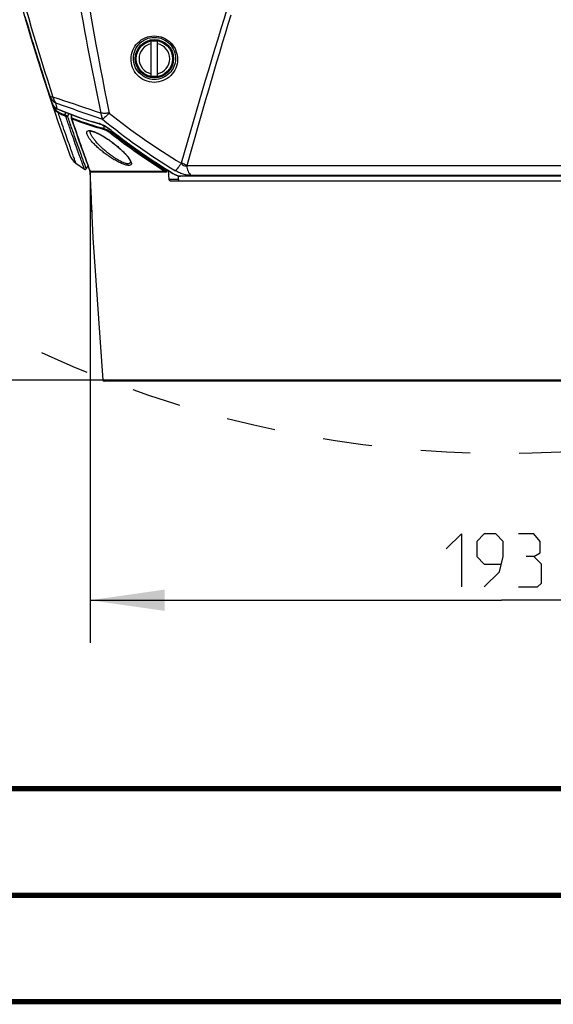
# Model space of a CAD drawing. Header units: millimetres. Extents: x 0 to 420, y 0 to 297.
# Tile 3 of 139: x 97 to 123, y 0 to 46. Entities that reach past the tile are written whole.
import ezdxf

# ---------------------------------------------------------------- set-up
doc = ezdxf.new("R2010")
doc.units = ezdxf.units.MM
doc.header["$LTSCALE"] = 23.1
doc.linetypes.add('DASHED', pattern=[0.2, 0.1, -0.1])
doc.layers.get('0').update_dxf_attribs({"linetype": 'CONTINUOUS'})
for name, color, linetype in [('02___PRT_ALL_AXES', 7, 'CONTINUOUS'), ('06___PRT_ALL_SURFS', 7, 'CONTINUOUS'), ('DIM_PILOTEES', 7, 'CONTINUOUS')]:
    doc.layers.add(name, color=color, linetype=linetype)
doc.styles.get("Standard").update_dxf_attribs({"font": 'txt', "width": 0.7})
doc.dimstyles.new('DIMSTYLE_3', dxfattribs={"dimtxt": 2.5, "dimasz": 3.5, "dimexe": 2, "dimexo": 0, "dimtad": 1, "dimdec": 0, "dimlfac": 5, "dimdsep": 46, "dimtxsty": 'Standard', "dimblk": '_FILLED', "dimblk1": '_FILLED', "dimblk2": '_FILLED', "dimcen": 0.09, "dimazin": 2, "dimtp": 0.8, "dimtm": 0.8, "dimtfac": 1, "dimtdec": 0, "dimtofl": 0, "dimtmove": 0, "dimatfit": 3, "dimldrblk": '_FILLED', "dimfxl": 0, "dimtolj": 1, "dimarcsym": 0})
doc.dimstyles.new('DIMSTYLE_4', dxfattribs={"dimtxt": 2.5, "dimasz": 3.5, "dimexe": 2, "dimexo": 0, "dimtad": 1, "dimdec": 0, "dimlfac": 5, "dimdsep": 46, "dimtxsty": 'Standard', "dimblk": '_FILLED', "dimblk1": '_FILLED', "dimblk2": '_FILLED', "dimcen": 0.09, "dimazin": 2, "dimtp": 0.5, "dimtm": 0.5, "dimtfac": 1, "dimtdec": 0, "dimtofl": 0, "dimtmove": 0, "dimatfit": 3, "dimldrblk": '_FILLED', "dimfxl": 0, "dimtolj": 1, "dimarcsym": 0})

# ---------------------------------------------------------------- blocks, each defined once
blk = doc.blocks.new('_FILLED')
at = {"color": 0, "linetype": 'ByBlock'}
blk.add_solid([(0, 0), (-1, 0.143), (-1, -0.143)], dxfattribs=at)
blk = doc.blocks.new('*D5')
at = {"layer": 'DIM_PILOTEES', "color": 2, "linetype": 'Continuous'}
for p, q in [((108.793, 122.884), (47.209, 122.884)), ((49.209, 122.884), (49.209, 76.047)), ((49.209, 29.21), (49.209, 76.047)), ((101.357, 29.21), (47.209, 29.21))]:
    blk.add_line(p, q, dxfattribs=at)
at = {"layer": 'DIM_PILOTEES', "color": 2, "linetype": 'Continuous', "xscale": 3.5, "yscale": 3.5, "zscale": 3.5}
for p, rotation in [((49.209, 122.884), 90.00000000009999), ((49.209, 29.21), 270.0000000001)]:
    blk.add_blockref('_FILLED', p, dxfattribs=dict(at, rotation=rotation))
at = {"layer": 'DIM_PILOTEES', "color": 2, "linetype": 'Continuous', "insert": (46.084, 76.047), "char_height": 2.5, "width": 8.83929, "attachment_point": 2, "rotation": 90, "line_spacing_factor": 0.9}
blk.add_mtext('{\\ftxt;\\W0.0001;\\H0.0001;\\~}{\\ftxt;\\W2.3571428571;\\H2.5; }{\\ftxt;\\W0.0001;\\H0.0001;\\~}', dxfattribs=at)
blk = doc.blocks.new('*D6')
at = {"layer": 'DIM_PILOTEES', "color": 2, "linetype": 'Continuous'}
for p, q in [((100.764, 38.988), (100.764, 16.863)), ((139.404, 38.988), (139.404, 16.863)), ((100.764, 18.863), (120.084, 18.863)), ((139.404, 18.863), (120.084, 18.863))]:
    blk.add_line(p, q, dxfattribs=at)
at = {"layer": 'DIM_PILOTEES', "color": 2, "linetype": 'Continuous', "xscale": 3.5, "yscale": 3.5, "zscale": 3.5, "rotation": 180}
blk.add_blockref('_FILLED', (100.764, 18.863), dxfattribs=at)
at = {"layer": 'DIM_PILOTEES', "color": 2, "linetype": 'Continuous', "xscale": 3.5, "yscale": 3.5, "zscale": 3.5}
blk.add_blockref('_FILLED', (139.404, 18.863), dxfattribs=at)
at = {"layer": 'DIM_PILOTEES', "color": 2, "linetype": 'Continuous', "insert": (120.084, 21.988), "char_height": 2.5, "width": 7.76786, "attachment_point": 2, "line_spacing_factor": 0.9}
blk.add_mtext('{\\ftxt;\\W0.0001;\\H0.0001;\\~}{\\ftxt;\\W2.0714285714;\\H2.5; }{\\ftxt;\\W0.0001;\\H0.0001;\\~}', dxfattribs=at)

msp = doc.modelspace()

# ---------------------------------------------------------------- linework, layer by layer
at = {"color": 7, "linetype": 'Continuous'}
for p, q in [((103.6337, 43.4966), (103.6337, 45.1242)), ((103.9337, 43.4966), (103.9337, 45.1242)), ((102.6565, 39.4714), (102.6565, 39.4713)), ((105.0454, 39.4047), (105.0442, 39.4007)), ((100.7531, 39.0196), (100.8904, 35.8859)), ((100.7662, 39.0165), (100.765, 39.0199)), ((104.2904, 39.0165), (100.7662, 39.0165)), ((104.3111, 38.9714), (100.7916, 38.9714)), ((104.3012, 39.1421), (104.3049, 39.0767)), ((104.3594, 39.1057), (104.3609, 39.0788)), ((104.482, 38.6334), (104.4442, 39.0528)), ((104.6585, 38.9232), (104.661, 38.9216)), ((104.6585, 38.9232), (104.661, 38.9216)), ((134.8616, 39.2815), (105.3058, 39.2815)), ((104.9113, 38.6334), (104.482, 38.6334)), ((104.5272, 38.5744), (135.6402, 38.5744)), ((104.9113, 38.6334), (104.9126, 38.8058)), ((104.9767, 38.8033), (135.1907, 38.8033)), ((135.1641, 38.7929), (105.0034, 38.7929)), ((134.6636, 38.8277), (105.5038, 38.8277)), ((100.8896, 35.9045), (100.89, 35.8963)), ((100.8904, 35.8859), (101.3572, 29.2102)), ((138.8102, 29.2102), (101.3572, 29.2102)), ((138.7503, 29.1544), (101.4171, 29.1544)), ((409.86, 10.0737), (25.007, 10.0134))]:
    msp.add_line(p, q, dxfattribs=at)
for points in [[(100.7538, 40.9052), (100.7541, 40.9053), (100.7567, 40.9062), (100.7616, 40.9074), (100.7687, 40.9084)], [(100.7687, 40.9084), (100.7779, 40.9091), (100.7891, 40.9091), (100.8024, 40.9084), (100.8178, 40.9068), (100.8353, 40.9042), (100.8551, 40.9003), (100.8771, 40.8952), (100.9014, 40.8886), (100.9277, 40.8806), (100.9559, 40.8711), (100.986, 40.8601), (101.0178, 40.8476), (101.0513, 40.8335), (101.0865, 40.8179), (101.1235, 40.8006), (101.1625, 40.7815), (101.2034, 40.7606), (101.2463, 40.7377), (101.291, 40.713), (101.3372, 40.6866), (101.3849, 40.6584), (101.4336, 40.6286), (101.4836, 40.5972), (101.5345, 40.5642), (101.5865, 40.5296), (101.6394, 40.4934), (101.6931, 40.4556), (101.7476, 40.4164), (101.8027, 40.3756), (101.8583, 40.3334), (101.9143, 40.2898), (101.9704, 40.2448), (102.0263, 40.1989), (102.0817, 40.1521), (102.1355, 40.1053), (102.1869, 40.0593), (102.2352, 40.0147), (102.2797, 39.9724), (102.3209, 39.9321), (102.3588, 39.8937), (102.3939, 39.8571), (102.4264, 39.8221), (102.4564, 39.7885), (102.4841, 39.7565), (102.5094, 39.7259), (102.5326, 39.6968), (102.5535, 39.6691), (102.5724, 39.6429), (102.5892, 39.6182), (102.604, 39.595), (102.6168, 39.5734), (102.6276, 39.5534), (102.6366, 39.5352), (102.6437, 39.5188), (102.6491, 39.5043), (102.6529, 39.492), (102.6552, 39.4821), (102.6562, 39.4747), (102.6565, 39.4714)], [(100.7531, 39.0196), (100.7618, 38.8212), (100.7701, 38.6322), (100.7779, 38.4529), (100.7854, 38.2827), (100.7925, 38.1212), (100.7992, 37.9678), (100.8056, 37.8222), (100.8117, 37.6841), (100.8174, 37.5531)], [(104.6565, 38.9201), (104.668, 38.9131), (104.6913, 38.8995), (104.7145, 38.8867), (104.7373, 38.8747), (104.7599, 38.8635), (104.7821, 38.853), (104.804, 38.8434), (104.8255, 38.8345), (104.8465, 38.8264), (104.8672, 38.8192), (104.8874, 38.8128), (104.9071, 38.8072), (104.9263, 38.8025), (104.9451, 38.7986), (104.9633, 38.7957), (104.981, 38.7938), (104.9983, 38.7929), (105.0034, 38.7929)], [(100.8174, 37.5531), (100.828, 37.311), (100.8376, 37.0931)], [(100.8376, 37.0931), (100.842, 36.9923), (100.8462, 36.8965), (100.8502, 36.8052), (100.854, 36.7182), (100.8576, 36.6356), (100.861, 36.5577)], [(100.8878, 35.9453), (100.8885, 35.9289), (100.8891, 35.9154)]]:
    msp.add_lwpolyline(points, dxfattribs=at)
at = {"color": 7, "linetype": 'Continuous', "const_width": 0.25}
for points in [[(409.8307, 10.048), (25, 10)], [(20, 5), (415, 5)], [(420, 0), (0, 0)]]:
    msp.add_lwpolyline(points, dxfattribs=at)
at = {"color": 2, "linetype": 'DASHED'}
msp.add_circle((120.1827, 77.6871), 51.9325, dxfattribs=at)
at = {"color": 7, "linetype": 'Continuous'}
for radius in [0.8597, 0.8563, 0.8508]:
    msp.add_circle((103.7837, 44.3104), radius, dxfattribs=at)
for centre, radius, start, end in [((384.4366, -39.5575), 290.3352, 162.621051, 164.218536), ((429.4286, -51.2738), 336.535, 163.135361, 164.390403), ((203.2837, 77.1104), 110, 196.350621, 199.835963), ((103.7837, 44.3104), 0.7203, 102.01971, 257.98029), ((103.7837, 44.3104), 0.8275, 79.55614, 100.44386), ((103.7837, 44.3104), 0.7203, 282.01971, 77.98029), ((103.7837, 44.3104), 0.8275, 259.55614, 280.44386), ((120.6983, 65.5127), 30.4448, 231.28968, 239.05753), ((197.0278, 74.2754), 102.5158, 198.654501, 200.114992), ((120.2335, 64.534), 29.8108, 230.69534, 238.75385), ((100.9416, 40.9066), 0.1804, 179.73727, 184.28521), ((120.6574, 65.1435), 30.8302, 232.07151, 237.93525), ((120.6651, 65.1387), 30.7716, 232.06322, 237.88176), ((120.6669, 65.0806), 30.6673, 231.93737, 238.53322), ((100.5628, 40.0558), 0.8, 199.83596, 233.98619), ((100.5328, 39.1672), 0.06, 234.82724, 330), ((100.8771, 39.037), 0.1253, 188.01946, 188.43454), ((100.7317, 38.9673), 0.0601, 3.92848, 54.91246), ((101.4171, 29.2144), 0.06, 184, 270)]:
    msp.add_arc(centre, radius, start, end, dxfattribs=at)
for points, knots in [([(103.7738, 43.1998), (103.6275, 43.2003), (103.3327, 43.2614), (102.9681, 43.5164), (102.7349, 43.8858), (102.6609, 44.307), (102.7479, 44.7213), (102.9839, 45.076), (103.3421, 45.3207), (103.6306, 45.38), (103.775, 45.3806)], [0, 0, 0, 0, 0.1292007, 0.2575113, 0.3828325, 0.5051368, 0.6260808, 0.747892, 0.8723844, 1, 1, 1, 1]), ([(103.775, 45.3806), (103.9218, 45.3811), (104.2179, 45.3215), (104.5849, 45.0674), (104.8205, 44.6971), (104.8957, 44.2732), (104.8076, 43.8561), (104.5688, 43.5003), (104.208, 43.2569), (103.9185, 43.1994), (103.7738, 43.1998)], [0, 0, 0, 0, 0.1290732, 0.2571445, 0.3824613, 0.5050952, 0.6264492, 0.748432, 0.8727344, 1, 1, 1, 1]), ([(103.7837, 43.3348), (103.6502, 43.3354), (103.3812, 43.3919), (103.0503, 43.6256), (102.8403, 43.9616), (102.7744, 44.3424), (102.853, 44.716), (103.0657, 45.0367), (103.39, 45.2591), (103.6521, 45.3132), (103.7837, 45.3137)], [0, 0, 0, 0, 0.1300617, 0.2590104, 0.3843312, 0.506087, 0.6262702, 0.7474804, 0.8718628, 1, 1, 1, 1]), ([(103.7837, 45.3137), (103.9178, 45.3142), (104.188, 45.2594), (104.5216, 45.0266), (104.7341, 44.6895), (104.801, 44.3059), (104.7211, 43.9294), (104.5055, 43.6077), (104.1786, 43.3866), (103.9155, 43.3343), (103.7837, 43.3348)], [0, 0, 0, 0, 0.1299103, 0.2585896, 0.3839453, 0.5061197, 0.6267861, 0.7481755, 0.8723011, 1, 1, 1, 1]), ([(100.0924, 39.4087), (100.0919, 39.4093), (100.0913, 39.4128), (100.0882, 39.4196), (100.0842, 39.4317), (100.0781, 39.4482), (100.0704, 39.4696), (100.0567, 39.5076), (100.0355, 39.5668), (100.005, 39.6519), (99.9679, 39.7556), (99.9243, 39.8777), (99.8745, 40.0182), (99.8185, 40.1766), (99.7318, 40.4232), (99.6093, 40.7745), (99.447, 41.2465), (99.3328, 41.5838), (99.2725, 41.7633)], [0, 0, 0, 0, 0.0010144, 0.0040564, 0.009124, 0.016215, 0.0253265, 0.0364542, 0.0647368, 0.101011, 0.145211, 0.1972575, 0.2570583, 0.3245096, 0.3994958, 0.5715609, 0.7721404, 1, 1, 1, 1]), ([(100.4982, 39.1182), (100.4977, 39.1189), (100.4971, 39.1225), (100.4937, 39.1297), (100.4895, 39.1423), (100.483, 39.1596), (100.4748, 39.1821), (100.4602, 39.2218), (100.4376, 39.2838), (100.4051, 39.3729), (100.3656, 39.4814), (100.3192, 39.6093), (100.2662, 39.7563), (100.2066, 39.9221), (100.1145, 40.1801), (99.9847, 40.5473), (99.813, 41.0405), (99.6925, 41.3928), (99.629, 41.5803)], [0, 0, 0, 0, 0.0010162, 0.0040643, 0.009143, 0.0162498, 0.0253812, 0.0365326, 0.0648734, 0.1012174, 0.1454951, 0.1976226, 0.2575022, 0.3250232, 0.4000629, 0.5721508, 0.7725728, 1, 1, 1, 1]), ([(100.5848, 39.1372), (100.5847, 39.1381), (100.5829, 39.1413), (100.5807, 39.1489), (100.5758, 39.1612), (100.5695, 39.1787), (100.5612, 39.201), (100.5467, 39.2407), (100.5239, 39.3027), (100.4913, 39.3917), (100.4517, 39.5002), (100.4052, 39.6279), (100.3298, 39.8362), (100.2196, 40.1428), (100.0698, 40.5651), (99.8975, 41.0579), (99.7766, 41.41), (99.7129, 41.5974)], [0, 0, 0, 0, 0.0010162, 0.0040639, 0.009142, 0.0162478, 0.0253779, 0.0365279, 0.064865, 0.1012048, 0.1454778, 0.1976005, 0.2574756, 0.4000298, 0.5721174, 0.7725492, 1, 1, 1, 1]), ([(102.7053, 39.3938), (102.7057, 39.3814), (102.7036, 39.3574), (102.6778, 39.3124), (102.6188, 39.2946), (102.5528, 39.2955), (102.4575, 39.3099), (102.3195, 39.3538), (102.1395, 39.4325), (101.9464, 39.5351), (101.7494, 39.6548), (101.5555, 39.7865), (101.3697, 39.9257), (101.1956, 40.0689), (101.0366, 40.213), (100.8961, 40.3551), (100.7776, 40.4916), (100.6852, 40.6191), (100.6238, 40.7316), (100.6029, 40.8067), (100.6041, 40.8388)], [0, 0, 0, 0, 0.0134144, 0.0255257, 0.0538635, 0.0736228, 0.0976494, 0.157539, 0.2298262, 0.3099025, 0.3939383, 0.4791115, 0.5633602, 0.6450811, 0.7228849, 0.7954068, 0.8611529, 0.9183862, 0.9651572, 1, 1, 1, 1]), ([(100.6041, 40.8388), (100.6045, 40.8512), (100.6084, 40.8753), (100.6381, 40.919), (100.6988, 40.9347), (100.7663, 40.9319), (100.862, 40.9146), (100.9989, 40.8671), (101.1759, 40.7846), (101.3648, 40.6792), (101.557, 40.5577), (101.7466, 40.4256), (101.9291, 40.2869), (102.1009, 40.1452), (102.259, 40.0034), (102.4, 39.8643), (102.52, 39.7312), (102.615, 39.6074), (102.6797, 39.4983), (102.7042, 39.4256), (102.7053, 39.3938)], [0, 0, 0, 0, 0.0134985, 0.0259413, 0.0553826, 0.0756948, 0.1002073, 0.1607284, 0.233101, 0.312816, 0.3962606, 0.4808122, 0.5645383, 0.6458918, 0.7234812, 0.7958976, 0.8615817, 0.9187336, 0.9653725, 1, 1, 1, 1]), ([(102.6565, 39.4713), (102.6569, 39.459), (102.6551, 39.4354), (102.6391, 39.4035), (102.6091, 39.3822), (102.5683, 39.3726), (102.5175, 39.3732), (102.4572, 39.3836), (102.3886, 39.4033), (102.2834, 39.4428), (102.1427, 39.5111), (101.9701, 39.6122), (101.7953, 39.7294), (101.624, 39.8574), (101.4601, 39.9922), (101.2603, 40.1728), (101.0821, 40.3571), (100.9333, 40.5429), (100.8475, 40.6695), (100.7876, 40.7837), (100.7642, 40.8592), (100.7617, 40.8932)], [0, 0, 0, 0, 0.0142634, 0.0268985, 0.0399113, 0.0554384, 0.0747813, 0.0983656, 0.1260449, 0.1573543, 0.2284063, 0.3068342, 0.3889123, 0.4720369, 0.5543884, 0.6345971, 0.7839023, 0.850648, 0.9101582, 0.9605745, 1, 1, 1, 1]), ([(105.0442, 39.4007), (104.9941, 39.326), (104.9228, 39.2241), (104.829, 39.108), (104.7887, 39.0643), (104.7702, 39.0474)], [0, 0, 0, 0, 0.6030406, 0.8318406, 1, 1, 1, 1]), ([(105.3058, 39.2815), (105.2884, 39.2681), (105.242, 39.2485), (105.161, 39.265), (105.1067, 39.3146), (105.0697, 39.3628), (105.0529, 39.3883), (105.0442, 39.4007)], [0, 0, 0, 0, 0.2023635, 0.4389, 0.7187112, 0.8605809, 1, 1, 1, 1]), ([(105.3058, 39.2815), (105.2702, 39.3089), (105.1856, 39.357), (105.0949, 39.3905), (105.0454, 39.4047)], [0, 0, 0, 0, 0.4659611, 1, 1, 1, 1]), ([(100.7916, 38.9714), (100.7849, 38.9714), (100.7624, 38.9793), (100.7554, 39.0038), (100.7532, 39.0187)], [0, 0, 0, 0, 0.3095657, 1, 1, 1, 1]), ([(100.7662, 39.0165), (100.7647, 39.0144), (100.7624, 39.011), (100.7565, 39.0113), (100.7552, 39.0144), (100.7546, 39.0161)], [0, 0, 0, 0, 0.47841, 0.6589995, 1, 1, 1, 1]), ([(104.3049, 39.0767), (104.3078, 39.0696), (104.3117, 39.0588), (104.3146, 39.0441), (104.315, 39.0337), (104.3131, 39.0242), (104.3052, 39.015), (104.2957, 39.0153), (104.2904, 39.0165)], [0, 0, 0, 0, 0.2915286, 0.4330115, 0.5671943, 0.6876934, 0.7923125, 1, 1, 1, 1]), ([(104.2904, 39.0165), (104.2934, 39.0138), (104.3048, 39.0014), (104.3104, 38.9842), (104.3111, 38.9714)], [0, 0, 0, 0, 0.2383966, 1, 1, 1, 1]), ([(104.3049, 39.0767), (104.3102, 39.077), (104.3289, 39.078), (104.3475, 39.0788), (104.3609, 39.0788)], [0, 0, 0, 0, 0.2851685, 1, 1, 1, 1]), ([(104.3609, 39.0788), (104.3616, 39.0655), (104.3612, 39.0399), (104.3535, 39.0052), (104.3373, 38.9784), (104.3191, 38.9714), (104.3111, 38.9714)], [0, 0, 0, 0, 0.3060988, 0.5874428, 0.8162958, 1, 1, 1, 1]), ([(104.6565, 38.9201), (104.6567, 38.9199), (104.6584, 38.9198), (104.6596, 38.921), (104.6606, 38.9219)], [0, 0, 0, 0, 0.1498506, 1, 1, 1, 1]), ([(104.661, 38.9216), (104.7143, 38.889), (104.7955, 38.847), (104.9033, 38.8116), (104.954, 38.8033), (104.9767, 38.8033)], [0, 0, 0, 0, 0.5518533, 0.7994076, 1, 1, 1, 1]), ([(105.5038, 38.8277), (105.4809, 38.8277), (105.4304, 38.828), (105.3227, 38.8357), (105.1676, 38.8675), (104.9715, 38.9385), (104.8368, 39.0069), (104.7702, 39.0474)], [0, 0, 0, 0, 0.0886688, 0.1951776, 0.4175596, 0.6983073, 1, 1, 1, 1]), ([(105.3058, 39.2815), (105.3105, 39.1938), (105.3471, 39.0259), (105.444, 38.8814), (105.5038, 38.8277)], [0, 0, 0, 0, 0.5224396, 1, 1, 1, 1]), ([(104.5272, 38.5744), (104.5162, 38.5744), (104.4986, 38.5865), (104.4864, 38.6098), (104.4828, 38.6252), (104.482, 38.6334)], [0, 0, 0, 0, 0.4151373, 0.6902378, 1, 1, 1, 1]), ([(104.9113, 38.6334), (104.9112, 38.6253), (104.9132, 38.61), (104.922, 38.5906), (104.9353, 38.5776), (104.9464, 38.5744), (104.9515, 38.5744)], [0, 0, 0, 0, 0.3089958, 0.58021, 0.8048375, 1, 1, 1, 1]), ([(105.0034, 38.7929), (104.9962, 38.7929), (104.9864, 38.7959), (104.9786, 38.8016), (104.9767, 38.8033)], [0, 0, 0, 0, 0.7380986, 1, 1, 1, 1])]:
    msp.add_open_spline(points, degree=3, knots=knots, dxfattribs=at)
at = {"layer": '02___PRT_ALL_AXES', "color": 7, "linetype": 'Continuous'}
msp.add_line((100.0924, 39.4087), (100.4982, 39.1182), dxfattribs=at)
msp.add_circle((103.7837, 44.3104), 0.9, dxfattribs=at)
at = {"layer": '06___PRT_ALL_SURFS', "color": 7, "linetype": 'Continuous'}
for p, q in [((98.8685, 42.5594), (98.9262, 42.3486)), ((98.9262, 42.3486), (98.926, 42.3491)), ((99.2691, 42.4215), (99.0195, 42.5043)), ((99.0274, 42.122), (99.0264, 42.1238)), ((99.0274, 42.122), (99.0264, 42.1238)), ((99.1324, 42.2367), (99.2054, 41.9689)), ((99.2766, 42.419), (99.2691, 42.4215)), ((99.277, 42.4188), (99.2694, 42.4213)), ((99.1086, 42.0011), (99.1143, 42.0224)), ((99.1086, 42.0011), (99.1143, 42.0224)), ((99.1548, 41.8845), (99.1798, 41.9772)), ((99.1548, 41.8845), (99.1798, 41.9772)), ((99.2201, 41.9626), (99.2054, 41.9689)), ((99.22, 41.9624), (99.2054, 41.9689)), ((99.5742, 41.6737), (99.619, 41.7894)), ((99.5742, 41.6737), (99.619, 41.7894)), ((99.7129, 41.5974), (99.7648, 41.7313)), ((99.7129, 41.5974), (99.7648, 41.7313)), ((99.8668, 41.6907), (99.8728, 41.5304)), ((99.9013, 41.5326), (99.8958, 41.6799)), ((101.409, 41.1639), (101.4123, 41.0306)), ((101.7474, 40.9397), (101.747, 40.8695)), ((101.7598, 40.9351), (101.7576, 40.9369)), ((101.7598, 40.9351), (101.7576, 40.9369)), ((100.6617, 39.2705), (100.5848, 39.1372))]:
    msp.add_line(p, q, dxfattribs=at)
for points in [[(97.6951, 46.2894), (98.09, 44.9675), (98.502, 43.6487), (98.926, 42.3491)], [(98.926, 42.3491), (98.9368, 42.3179), (98.9537, 42.2735), (98.972, 42.2303), (98.9916, 42.1885)], [(98.9916, 42.1885), (99.0123, 42.148), (99.0258, 42.1235)], [(99.0258, 42.1235), (99.0293, 42.1175), (99.0333, 42.1108), (99.0374, 42.1043), (99.0415, 42.0981), (99.0457, 42.0923), (99.0498, 42.0868), (99.0539, 42.0818), (99.0546, 42.0809)], [(99.0546, 42.0809), (99.065, 42.0692), (99.0853, 42.0482), (99.1068, 42.0285), (99.1294, 42.0102), (99.1532, 41.9934), (99.1779, 41.9782), (99.2037, 41.9646), (99.2181, 41.958)], [(99.2181, 41.958), (99.5377, 41.8217), (99.8696, 41.6896), (100.2033, 41.5662), (100.5385, 41.4517), (100.8751, 41.3459), (101.2096, 41.25)], [(99.8728, 41.5304), (99.8731, 41.5254), (99.8739, 41.5202), (99.8751, 41.5151), (99.8765, 41.5104)], [(99.8765, 41.5103), (99.9537, 41.2823), (100.0301, 41.0585), (100.1031, 40.8463), (100.1726, 40.6457), (100.2385, 40.4566), (100.3009, 40.2788), (100.3597, 40.1123), (100.4147, 39.9571), (100.4661, 39.8131), (100.5137, 39.6802), (100.5575, 39.5584), (100.5975, 39.4476), (100.6336, 39.3478), (100.6659, 39.2588), (100.6944, 39.1808), (100.7189, 39.1136), (100.7546, 39.0161)], [(101.2096, 41.25), (101.2299, 41.2437), (101.2517, 41.2361), (101.275, 41.2273), (101.2996, 41.2171), (101.3254, 41.2057), (101.3525, 41.1929), (101.3807, 41.1788), (101.4098, 41.1635), (101.4398, 41.147), (101.4707, 41.1292), (101.5022, 41.1103), (101.5344, 41.0903), (101.567, 41.0692), (101.6001, 41.0471), (101.6336, 41.024), (101.6672, 41), (101.7011, 40.9751), (101.735, 40.9494), (101.7552, 40.9337)], [(101.7552, 40.9337), (102.2162, 40.5798), (102.6956, 40.2261), (103.181, 39.8823), (103.6721, 39.5485), (104.1688, 39.2248), (104.6565, 38.9201)]]:
    msp.add_lwpolyline(points, dxfattribs=at)
for centre, radius, start, end in [((203.2837, 77.1104), 110, 180, 198.522393), ((269.9857, 75.9367), 171.7624, 188.562653, 191.478432), ((252.1197, 73.6869), 154.1923, 189.606298, 191.952904), ((203.262, 77.105), 109.9726, 196.351141, 197.705356), ((203.3512, 77.132), 110.054, 196.351603, 198.309002), ((203.2948, 77.1154), 110.007, 197.705334, 198.423707), ((100.1634, 42.7627), 1.3047, 198.50318, 200.28831), ((100.1549, 42.7596), 1.2956, 200.28992, 200.67767), ((100.125, 42.7477), 1.2635, 200.65255, 206.96232), ((100.2624, 42.5951), 1.3506, 198.51992, 200.89219), ((100.0786, 42.7247), 1.2117, 206.98616, 209.72861), ((100.2298, 42.5823), 1.3155, 200.87493, 206.81528), ((99.2616, 42.2517), 0.2676, 213.17715, 214.13352), ((437.0924, 1012.0751), 1027.0363, 250.7880639, 250.9190253), ((-86.7191, -517.3419), 589.8531, 71.4153174, 71.6195417), ((99.1406, 42.1627), 0.1173, 218.83874, 220.38722), ((99.4275, 42.4072), 0.4942, 220.41915, 221.1856), ((99.4219, 42.4022), 0.4867, 221.18195, 223.36526), ((100.2354, 42.5659), 1.2605, 204.33114, 206.623), ((104.9296, 54.9242), 14.1636, 246.22673, 254.66408), ((105.3814, 55.4175), 14.9203, 245.80701, 247.09451), ((105.3979, 55.3972), 14.9467, 245.80701, 247.09451), ((105.1698, 54.8613), 14.3322, 248.43228, 254.07337), ((105.1732, 54.8057), 14.3189, 248.42741, 254.81294), ((101.0149, 40.6498), 0.6379, 72.58002, 74.65749), ((105.0494, 54.4685), 13.9214, 254.10613, 254.85536)]:
    msp.add_arc(centre, radius, start, end, dxfattribs=at)
for points, knots in [([(93.7608, 69.6837), (93.913, 67.3547), (94.3644, 62.7178), (95.4778, 55.8414), (97.0119, 49.0926), (98.308, 44.6801), (99.0195, 42.5043)], [0, 0, 0, 0, 0.2523038, 0.5032288, 0.7525316, 1, 1, 1, 1]), ([(98.8685, 42.5594), (98.8922, 42.4942), (98.9639, 42.3694), (99.0721, 42.2752), (99.1324, 42.2367)], [0, 0, 0, 0, 0.4923583, 1, 1, 1, 1]), ([(99.0195, 42.5043), (99.0007, 42.5052), (98.9665, 42.5085), (98.9136, 42.5204), (98.878, 42.5406), (98.8685, 42.5594)], [0, 0, 0, 0, 0.3412928, 0.6180311, 1, 1, 1, 1]), ([(99.0051, 42.1621), (98.9997, 42.1615), (98.9923, 42.1606), (98.9826, 42.1635), (98.9818, 42.1661)], [0, 0, 0, 0, 0.6624736, 1, 1, 1, 1]), ([(99.0195, 42.5043), (99.0245, 42.4793), (99.0478, 42.3849), (99.0901, 42.2946), (99.1324, 42.2367)], [0, 0, 0, 0, 0.2624306, 1, 1, 1, 1]), ([(99.0274, 42.122), (99.0271, 42.1222), (99.0265, 42.1226), (99.026, 42.1232), (99.0258, 42.1235)], [0, 0, 0, 0, 0.5227031, 1, 1, 1, 1]), ([(99.1086, 42.0011), (99.0976, 41.996), (99.0823, 41.9899), (99.0645, 41.9867), (99.0575, 41.9872), (99.0557, 41.9888)], [0, 0, 0, 0, 0.6536504, 0.8735435, 1, 1, 1, 1]), ([(99.1508, 41.848), (99.1312, 41.8672), (99.0969, 41.9132), (99.0689, 41.9627), (99.0557, 41.9888)], [0, 0, 0, 0, 0.4848084, 1, 1, 1, 1]), ([(99.2054, 41.9689), (99.1929, 41.9746), (99.1425, 42.0006), (99.0976, 42.0368), (99.0681, 42.068)], [0, 0, 0, 0, 0.2418434, 1, 1, 1, 1]), ([(99.1548, 41.8845), (99.1486, 41.8924), (99.1383, 41.9108), (99.1224, 41.9497), (99.1136, 41.9805), (99.1086, 42.0011)], [0, 0, 0, 0, 0.2403168, 0.4958137, 1, 1, 1, 1]), ([(99.1548, 41.8845), (99.1532, 41.8812), (99.1485, 41.8698), (99.1472, 41.856), (99.1508, 41.848)], [0, 0, 0, 0, 0.2941302, 1, 1, 1, 1]), ([(99.2725, 41.7633), (99.2616, 41.7684), (99.2176, 41.7911), (99.1777, 41.8217), (99.1508, 41.848)], [0, 0, 0, 0, 0.2428806, 1, 1, 1, 1]), ([(99.2668, 41.8077), (99.2568, 41.8122), (99.2162, 41.8326), (99.1795, 41.8605), (99.1548, 41.8845)], [0, 0, 0, 0, 0.2418328, 1, 1, 1, 1]), ([(99.2668, 41.8077), (99.2659, 41.8035), (99.2637, 41.7887), (99.2664, 41.7723), (99.2725, 41.7633)], [0, 0, 0, 0, 0.2803856, 1, 1, 1, 1]), ([(99.5742, 41.6737), (99.5733, 41.6695), (99.5713, 41.6545), (99.5742, 41.6381), (99.5804, 41.6291)], [0, 0, 0, 0, 0.279537, 1, 1, 1, 1]), ([(99.7129, 41.5974), (99.7045, 41.6009), (99.684, 41.6112), (99.6375, 41.6361), (99.5996, 41.6578), (99.5742, 41.6737)], [0, 0, 0, 0, 0.1729068, 0.4331429, 1, 1, 1, 1]), ([(101.6586, 41.7561), (101.5899, 41.7477), (101.4604, 41.7381), (101.3304, 41.7441), (101.2706, 41.7525)], [0, 0, 0, 0, 0.5336844, 1, 1, 1, 1]), ([(101.2706, 41.7525), (101.2725, 41.7255), (101.284, 41.627), (101.314, 41.5293), (101.35, 41.4667)], [0, 0, 0, 0, 0.2724362, 1, 1, 1, 1]), ([(101.6586, 41.7561), (101.6018, 41.6937), (101.5205, 41.6096), (101.4156, 41.5149), (101.3704, 41.4802), (101.35, 41.4667)], [0, 0, 0, 0, 0.5974789, 0.8272098, 1, 1, 1, 1]), ([(99.629, 41.5803), (99.6258, 41.5898), (99.6106, 41.6084), (99.5926, 41.6239), (99.5804, 41.6291)], [0, 0, 0, 0, 0.4302877, 1, 1, 1, 1]), ([(99.7129, 41.5974), (99.7035, 41.5852), (99.6751, 41.5678), (99.6418, 41.5725), (99.629, 41.5803)], [0, 0, 0, 0, 0.506367, 1, 1, 1, 1]), ([(99.8728, 41.5304), (99.8727, 41.5331), (99.8813, 41.5345), (99.8897, 41.534), (99.8972, 41.5332), (99.9013, 41.5326)], [0, 0, 0, 0, 0.2762191, 0.5832846, 1, 1, 1, 1]), ([(99.8977, 41.4846), (99.8952, 41.4861), (99.886, 41.4926), (99.8792, 41.5024), (99.8765, 41.5103)], [0, 0, 0, 0, 0.2581707, 1, 1, 1, 1]), ([(99.8977, 41.4846), (99.8973, 41.4859), (99.8965, 41.4883), (99.8987, 41.4918), (99.9035, 41.4916), (99.9066, 41.4906), (99.9085, 41.4899)], [0, 0, 0, 0, 0.2379138, 0.4088939, 0.6397597, 1, 1, 1, 1]), ([(99.9085, 41.4899), (99.9066, 41.4925), (99.8997, 41.5057), (99.8993, 41.5214), (99.9012, 41.5326)], [0, 0, 0, 0, 0.2243896, 1, 1, 1, 1]), ([(101.1837, 41.265), (101.1848, 41.2634), (101.1895, 41.2578), (101.196, 41.2538), (101.2012, 41.2524)], [0, 0, 0, 0, 0.2645321, 1, 1, 1, 1]), ([(101.7576, 40.9369), (101.6687, 41.0064), (101.5319, 41.1023), (101.3443, 41.205), (101.251, 41.2443), (101.2059, 41.2584)], [0, 0, 0, 0, 0.5282071, 0.7785559, 1, 1, 1, 1]), ([(101.4221, 40.9869), (101.42, 40.9897), (101.4125, 41.0029), (101.4111, 41.019), (101.4123, 41.0306)], [0, 0, 0, 0, 0.2269175, 1, 1, 1, 1]), ([(101.4123, 41.0306), (101.4385, 41.0246), (101.4936, 41.0063), (101.6071, 40.9555), (101.6916, 40.906), (101.747, 40.8695)], [0, 0, 0, 0, 0.2158761, 0.4654358, 1, 1, 1, 1]), ([(101.4221, 40.9869), (101.445, 40.9807), (101.4929, 40.9618), (101.5899, 40.9104), (101.6607, 40.8612), (101.7068, 40.8253)], [0, 0, 0, 0, 0.2168509, 0.4671566, 1, 1, 1, 1]), ([(101.7068, 40.8253), (101.7134, 40.8295), (101.7272, 40.8445), (101.7401, 40.8596), (101.7474, 40.8692)], [0, 0, 0, 0, 0.3953102, 1, 1, 1, 1]), ([(101.7598, 40.9351), (101.7593, 40.9348), (101.758, 40.934), (101.756, 40.9331), (101.7552, 40.9337)], [0, 0, 0, 0, 0.3750772, 1, 1, 1, 1])]:
    msp.add_open_spline(points, degree=3, knots=knots, dxfattribs=at)
for points in [[(99.0376, 42.1053), (99.0341, 42.1108), (99.0307, 42.1164), (99.0274, 42.122)], [(99.0492, 42.0892), (99.046, 42.0932), (99.043, 42.0973), (99.0401, 42.1016)], [(99.0513, 42.0867), (99.052, 42.0846), (99.0532, 42.0826), (99.0546, 42.0809)], [(99.2054, 41.9689), (99.2085, 41.9642), (99.213, 41.9602), (99.2181, 41.958)]]:
    msp.add_open_spline(points, degree=3, dxfattribs=at)
at = {"layer": 'DIM_PILOTEES', "color": 2, "linetype": 'Continuous'}
for points in [[(117.4944, 21.2736), (118.2087, 21.9879), (118.2087, 19.4879)], [(119.2801, 19.4879), (119.9944, 20.2022), (120.173, 20.9165), (120.173, 21.6307), (119.8159, 21.9879), (119.2801, 21.9879), (118.923, 21.6307), (118.923, 20.9165), (119.2801, 20.5593), (120.054, 20.5593)], [(121.6016, 20.9165), (121.8992, 21.095), (121.8992, 21.6307), (121.6016, 21.9879), (120.8873, 21.9879)], [(120.8873, 19.4879), (121.7801, 19.4879), (121.9587, 19.6665), (121.9587, 20.5593), (121.6016, 20.9165), (121.2444, 20.9165)]]:
    msp.add_lwpolyline(points, dxfattribs=at)

# ---------------------------------------------------------------- dimensions: what is measured, and where the dimension line sits
dim = msp.add_linear_dim(base=(49.2095, 122.8839), p1=(101.3572, 29.2102), p2=(108.7931, 122.8839), angle=90, text='{\\ftxt;\\W0.0001;\\H0.0001;\\~}{\\ftxt;\\W2.3571428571;\\H2.5; }{\\ftxt;\\W0.0001;\\H0.0001;\\~}', dimstyle='DIMSTYLE_3', dxfattribs=at)
dim.commit()
dim.dimension.update_dxf_attribs({"geometry": '*D5', "text_midpoint": (49.2095, 75.6899), "dimtype": 160})
dim = msp.add_linear_dim(base=(139.4038, 18.8629), p1=(100.7637, 38.9877), p2=(139.4038, 38.9877), text='{\\ftxt;\\W0.0001;\\H0.0001;\\~}{\\ftxt;\\W2.0714285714;\\H2.5; }{\\ftxt;\\W0.0001;\\H0.0001;\\~}', dimstyle='DIMSTYLE_4', dxfattribs=at)
dim.commit()
dim.dimension.update_dxf_attribs({"geometry": '*D6', "text_midpoint": (119.7266, 18.8629), "dimtype": 160})

doc.saveas('drawing.dxf')
